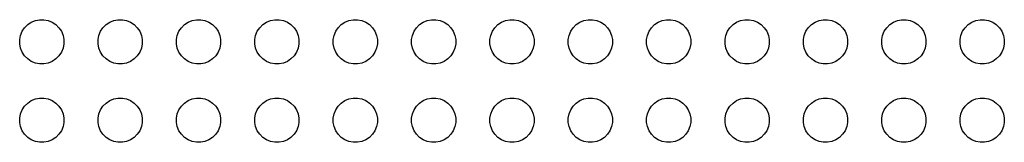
# Model space of a CAD drawing. Header units: millimetres. Extents: x 15 to 175, y 4 to 118.
# Tile 1 of 17: x 15 to 53, y 40 to 45. Entities that reach past the tile are written whole.
import ezdxf

# ---------------------------------------------------------------- set-up
doc = ezdxf.new("R2010")
doc.units = ezdxf.units.MM
doc.layers.add('B.Cu', color=153, linetype='CONTINUOUS', true_color=0x4d7fc4)

msp = doc.modelspace()

# ---------------------------------------------------------------- linework, layer by layer
at = {"layer": 'B.Cu', "linetype": 'CONTINUOUS'}
for p, q in [((14.91102, 44.38619), (15.003594, 44.524737)), ((15.003594, 44.524737), (15.121419, 44.642562)), ((15.121419, 44.642562), (15.259966, 44.735136)), ((15.259966, 44.735136), (15.413911, 44.798902)), ((15.413911, 44.798902), (15.577338, 44.83141)), ((15.577338, 44.83141), (15.743968, 44.83141)), ((15.743968, 44.83141), (15.907395, 44.798902)), ((15.907395, 44.798902), (16.06134, 44.735136)), ((16.06134, 44.735136), (16.199887, 44.642562)), ((16.199887, 44.642562), (16.317712, 44.524737)), ((16.317712, 44.524737), (16.410286, 44.38619)), ((17.91102, 44.38619), (18.003594, 44.524737)), ((18.003594, 44.524737), (18.121419, 44.642562)), ((18.121419, 44.642562), (18.259966, 44.735136)), ((18.259966, 44.735136), (18.413911, 44.798902)), ((18.413911, 44.798902), (18.577338, 44.83141)), ((18.577338, 44.83141), (18.743968, 44.83141)), ((18.743968, 44.83141), (18.907395, 44.798902)), ((18.907395, 44.798902), (19.06134, 44.735136)), ((19.06134, 44.735136), (19.199887, 44.642562)), ((19.199887, 44.642562), (19.317712, 44.524737)), ((19.317712, 44.524737), (19.410286, 44.38619)), ((20.91102, 44.38619), (21.003594, 44.524737)), ((21.003594, 44.524737), (21.121419, 44.642562)), ((21.121419, 44.642562), (21.259966, 44.735136)), ((21.259966, 44.735136), (21.413911, 44.798902)), ((21.413911, 44.798902), (21.577338, 44.83141)), ((21.577338, 44.83141), (21.743968, 44.83141)), ((21.743968, 44.83141), (21.907395, 44.798902)), ((21.907395, 44.798902), (22.06134, 44.735136)), ((22.06134, 44.735136), (22.199887, 44.642562)), ((22.199887, 44.642562), (22.317712, 44.524737)), ((22.317712, 44.524737), (22.410286, 44.38619)), ((23.91102, 44.38619), (24.003594, 44.524737)), ((24.003594, 44.524737), (24.121419, 44.642562)), ((24.121419, 44.642562), (24.259966, 44.735136)), ((24.259966, 44.735136), (24.413911, 44.798902)), ((24.413911, 44.798902), (24.577338, 44.83141)), ((24.577338, 44.83141), (24.743968, 44.83141)), ((24.743968, 44.83141), (24.907395, 44.798902)), ((24.907395, 44.798902), (25.06134, 44.735136)), ((25.06134, 44.735136), (25.199887, 44.642562)), ((25.199887, 44.642562), (25.317712, 44.524737)), ((25.317712, 44.524737), (25.410286, 44.38619)), ((26.91102, 44.38619), (27.003594, 44.524737)), ((27.003594, 44.524737), (27.121419, 44.642562)), ((27.121419, 44.642562), (27.259966, 44.735136)), ((27.259966, 44.735136), (27.413911, 44.798902)), ((27.413911, 44.798902), (27.577338, 44.83141)), ((27.577338, 44.83141), (27.743968, 44.83141)), ((27.743968, 44.83141), (27.907395, 44.798902)), ((27.907395, 44.798902), (28.06134, 44.735136)), ((28.06134, 44.735136), (28.199887, 44.642562)), ((28.199887, 44.642562), (28.317712, 44.524737)), ((28.317712, 44.524737), (28.410286, 44.38619)), ((29.91102, 44.38619), (30.003594, 44.524737)), ((30.003594, 44.524737), (30.121419, 44.642562)), ((30.121419, 44.642562), (30.259966, 44.735136)), ((30.259966, 44.735136), (30.413911, 44.798902)), ((30.413911, 44.798902), (30.577338, 44.83141)), ((30.577338, 44.83141), (30.743968, 44.83141)), ((30.743968, 44.83141), (30.907395, 44.798902)), ((30.907395, 44.798902), (31.06134, 44.735136)), ((31.06134, 44.735136), (31.199887, 44.642562)), ((31.199887, 44.642562), (31.317712, 44.524737)), ((31.317712, 44.524737), (31.410286, 44.38619)), ((32.91102, 44.38619), (33.003594, 44.524737)), ((33.003594, 44.524737), (33.121419, 44.642562)), ((33.121419, 44.642562), (33.259966, 44.735136)), ((33.259966, 44.735136), (33.413911, 44.798902)), ((33.413911, 44.798902), (33.577338, 44.83141)), ((33.577338, 44.83141), (33.743968, 44.83141)), ((33.743968, 44.83141), (33.907395, 44.798902)), ((33.907395, 44.798902), (34.06134, 44.735136)), ((34.06134, 44.735136), (34.199887, 44.642562)), ((34.199887, 44.642562), (34.317712, 44.524737)), ((34.317712, 44.524737), (34.410286, 44.38619)), ((35.91102, 44.38619), (36.003594, 44.524737)), ((36.003594, 44.524737), (36.121419, 44.642562)), ((36.121419, 44.642562), (36.259966, 44.735136)), ((36.259966, 44.735136), (36.413911, 44.798902)), ((36.413911, 44.798902), (36.577338, 44.83141)), ((36.577338, 44.83141), (36.743968, 44.83141)), ((36.743968, 44.83141), (36.907395, 44.798902)), ((36.907395, 44.798902), (37.06134, 44.735136)), ((37.06134, 44.735136), (37.199887, 44.642562)), ((37.199887, 44.642562), (37.317712, 44.524737)), ((37.317712, 44.524737), (37.410286, 44.38619)), ((38.91102, 44.38619), (39.003594, 44.524737)), ((39.003594, 44.524737), (39.121419, 44.642562)), ((39.121419, 44.642562), (39.259966, 44.735136)), ((39.259966, 44.735136), (39.413911, 44.798902)), ((39.413911, 44.798902), (39.577338, 44.83141)), ((39.577338, 44.83141), (39.743968, 44.83141)), ((39.743968, 44.83141), (39.907395, 44.798902)), ((39.907395, 44.798902), (40.06134, 44.735136)), ((40.06134, 44.735136), (40.199887, 44.642562)), ((40.199887, 44.642562), (40.317712, 44.524737)), ((40.317712, 44.524737), (40.410286, 44.38619)), ((41.91102, 44.38619), (42.003594, 44.524737)), ((42.003594, 44.524737), (42.121419, 44.642562)), ((42.121419, 44.642562), (42.259966, 44.735136)), ((42.259966, 44.735136), (42.413911, 44.798902)), ((42.413911, 44.798902), (42.577338, 44.83141)), ((42.577338, 44.83141), (42.743968, 44.83141)), ((42.743968, 44.83141), (42.907395, 44.798902)), ((42.907395, 44.798902), (43.06134, 44.735136)), ((43.06134, 44.735136), (43.199887, 44.642562)), ((43.199887, 44.642562), (43.317712, 44.524737)), ((43.317712, 44.524737), (43.410286, 44.38619)), ((44.91102, 44.38619), (45.003594, 44.524737)), ((45.003594, 44.524737), (45.121419, 44.642562)), ((45.121419, 44.642562), (45.259966, 44.735136)), ((45.259966, 44.735136), (45.413911, 44.798902)), ((45.413911, 44.798902), (45.577338, 44.83141)), ((45.577338, 44.83141), (45.743968, 44.83141)), ((45.743968, 44.83141), (45.907395, 44.798902)), ((45.907395, 44.798902), (46.06134, 44.735136)), ((46.06134, 44.735136), (46.199887, 44.642562)), ((46.199887, 44.642562), (46.317712, 44.524737)), ((46.317712, 44.524737), (46.410286, 44.38619)), ((47.91102, 44.38619), (48.003594, 44.524737)), ((48.003594, 44.524737), (48.121419, 44.642562)), ((48.121419, 44.642562), (48.259966, 44.735136)), ((48.259966, 44.735136), (48.413911, 44.798902)), ((48.413911, 44.798902), (48.577338, 44.83141)), ((48.577338, 44.83141), (48.743968, 44.83141)), ((48.743968, 44.83141), (48.907395, 44.798902)), ((48.907395, 44.798902), (49.06134, 44.735136)), ((49.06134, 44.735136), (49.199887, 44.642562)), ((49.199887, 44.642562), (49.317712, 44.524737)), ((49.317712, 44.524737), (49.410286, 44.38619)), ((50.91102, 44.38619), (51.003594, 44.524737)), ((51.003594, 44.524737), (51.121419, 44.642562)), ((51.121419, 44.642562), (51.259966, 44.735136)), ((51.259966, 44.735136), (51.413911, 44.798902)), ((51.413911, 44.798902), (51.577338, 44.83141)), ((51.577338, 44.83141), (51.743968, 44.83141)), ((51.743968, 44.83141), (51.907395, 44.798902)), ((51.907395, 44.798902), (52.06134, 44.735136)), ((52.06134, 44.735136), (52.199887, 44.642562)), ((52.199887, 44.642562), (52.317712, 44.524737)), ((52.317712, 44.524737), (52.410286, 44.38619)), ((14.814746, 44.068818), (14.847254, 44.232245)), ((14.847254, 44.232245), (14.91102, 44.38619)), ((16.410286, 44.38619), (16.474052, 44.232245)), ((16.474052, 44.232245), (16.50656, 44.068818)), ((17.814746, 44.068818), (17.847254, 44.232245)), ((17.847254, 44.232245), (17.91102, 44.38619)), ((19.410286, 44.38619), (19.474052, 44.232245)), ((19.474052, 44.232245), (19.50656, 44.068818)), ((20.814746, 44.068818), (20.847254, 44.232245)), ((20.847254, 44.232245), (20.91102, 44.38619)), ((22.410286, 44.38619), (22.474052, 44.232245)), ((22.474052, 44.232245), (22.50656, 44.068818)), ((23.814746, 44.068818), (23.847254, 44.232245)), ((23.847254, 44.232245), (23.91102, 44.38619)), ((25.410286, 44.38619), (25.474052, 44.232245)), ((25.474052, 44.232245), (25.50656, 44.068818)), ((26.814746, 44.068818), (26.847254, 44.232245)), ((26.847254, 44.232245), (26.91102, 44.38619)), ((28.410286, 44.38619), (28.474052, 44.232245)), ((28.474052, 44.232245), (28.50656, 44.068818)), ((29.814746, 44.068818), (29.847254, 44.232245)), ((29.847254, 44.232245), (29.91102, 44.38619)), ((31.410286, 44.38619), (31.474052, 44.232245)), ((31.474052, 44.232245), (31.50656, 44.068818)), ((32.814746, 44.068818), (32.847254, 44.232245)), ((32.847254, 44.232245), (32.91102, 44.38619)), ((34.410286, 44.38619), (34.474052, 44.232245)), ((34.474052, 44.232245), (34.50656, 44.068818)), ((35.814746, 44.068818), (35.847254, 44.232245)), ((35.847254, 44.232245), (35.91102, 44.38619)), ((37.410286, 44.38619), (37.474052, 44.232245)), ((37.474052, 44.232245), (37.50656, 44.068818)), ((38.814746, 44.068818), (38.847254, 44.232245)), ((38.847254, 44.232245), (38.91102, 44.38619)), ((40.410286, 44.38619), (40.474052, 44.232245)), ((40.474052, 44.232245), (40.50656, 44.068818)), ((41.814746, 44.068818), (41.847254, 44.232245)), ((41.847254, 44.232245), (41.91102, 44.38619)), ((43.410286, 44.38619), (43.474052, 44.232245)), ((43.474052, 44.232245), (43.50656, 44.068818)), ((44.814746, 44.068818), (44.847254, 44.232245)), ((44.847254, 44.232245), (44.91102, 44.38619)), ((46.410286, 44.38619), (46.474052, 44.232245)), ((46.474052, 44.232245), (46.50656, 44.068818)), ((47.814746, 44.068818), (47.847254, 44.232245)), ((47.847254, 44.232245), (47.91102, 44.38619)), ((49.410286, 44.38619), (49.474052, 44.232245)), ((49.474052, 44.232245), (49.50656, 44.068818)), ((50.814746, 44.068818), (50.847254, 44.232245)), ((50.847254, 44.232245), (50.91102, 44.38619)), ((52.410286, 44.38619), (52.474052, 44.232245)), ((52.474052, 44.232245), (52.50656, 44.068818)), ((14.814746, 43.902188), (14.814746, 44.068818)), ((14.847254, 43.738761), (14.814746, 43.902188)), ((14.91102, 43.584816), (14.847254, 43.738761)), ((16.474052, 43.738761), (16.410286, 43.584816)), ((16.50656, 43.902188), (16.474052, 43.738761)), ((16.50656, 44.068818), (16.50656, 43.902188)), ((17.814746, 43.902188), (17.814746, 44.068818)), ((17.847254, 43.738761), (17.814746, 43.902188)), ((17.91102, 43.584816), (17.847254, 43.738761)), ((19.474052, 43.738761), (19.410286, 43.584816)), ((19.50656, 43.902188), (19.474052, 43.738761)), ((19.50656, 44.068818), (19.50656, 43.902188)), ((20.814746, 43.902188), (20.814746, 44.068818)), ((20.847254, 43.738761), (20.814746, 43.902188)), ((20.91102, 43.584816), (20.847254, 43.738761)), ((22.474052, 43.738761), (22.410286, 43.584816)), ((22.50656, 43.902188), (22.474052, 43.738761)), ((22.50656, 44.068818), (22.50656, 43.902188)), ((23.814746, 43.902188), (23.814746, 44.068818)), ((23.847254, 43.738761), (23.814746, 43.902188)), ((23.91102, 43.584816), (23.847254, 43.738761)), ((25.474052, 43.738761), (25.410286, 43.584816)), ((25.50656, 43.902188), (25.474052, 43.738761)), ((25.50656, 44.068818), (25.50656, 43.902188)), ((26.814746, 43.902188), (26.814746, 44.068818)), ((26.847254, 43.738761), (26.814746, 43.902188)), ((26.91102, 43.584816), (26.847254, 43.738761)), ((28.474052, 43.738761), (28.410286, 43.584816)), ((28.50656, 43.902188), (28.474052, 43.738761)), ((28.50656, 44.068818), (28.50656, 43.902188)), ((29.814746, 43.902188), (29.814746, 44.068818)), ((29.847254, 43.738761), (29.814746, 43.902188)), ((29.91102, 43.584816), (29.847254, 43.738761)), ((31.474052, 43.738761), (31.410286, 43.584816)), ((31.50656, 43.902188), (31.474052, 43.738761)), ((31.50656, 44.068818), (31.50656, 43.902188)), ((32.814746, 43.902188), (32.814746, 44.068818)), ((32.847254, 43.738761), (32.814746, 43.902188)), ((32.91102, 43.584816), (32.847254, 43.738761)), ((34.474052, 43.738761), (34.410286, 43.584816)), ((34.50656, 43.902188), (34.474052, 43.738761)), ((34.50656, 44.068818), (34.50656, 43.902188)), ((35.814746, 43.902188), (35.814746, 44.068818)), ((35.847254, 43.738761), (35.814746, 43.902188)), ((35.91102, 43.584816), (35.847254, 43.738761)), ((37.474052, 43.738761), (37.410286, 43.584816)), ((37.50656, 43.902188), (37.474052, 43.738761)), ((37.50656, 44.068818), (37.50656, 43.902188)), ((38.814746, 43.902188), (38.814746, 44.068818)), ((38.847254, 43.738761), (38.814746, 43.902188)), ((38.91102, 43.584816), (38.847254, 43.738761)), ((40.474052, 43.738761), (40.410286, 43.584816)), ((40.50656, 43.902188), (40.474052, 43.738761)), ((40.50656, 44.068818), (40.50656, 43.902188)), ((41.814746, 43.902188), (41.814746, 44.068818)), ((41.847254, 43.738761), (41.814746, 43.902188)), ((41.91102, 43.584816), (41.847254, 43.738761)), ((43.474052, 43.738761), (43.410286, 43.584816)), ((43.50656, 43.902188), (43.474052, 43.738761)), ((43.50656, 44.068818), (43.50656, 43.902188)), ((44.814746, 43.902188), (44.814746, 44.068818)), ((44.847254, 43.738761), (44.814746, 43.902188)), ((44.91102, 43.584816), (44.847254, 43.738761)), ((46.474052, 43.738761), (46.410286, 43.584816)), ((46.50656, 43.902188), (46.474052, 43.738761)), ((46.50656, 44.068818), (46.50656, 43.902188)), ((47.814746, 43.902188), (47.814746, 44.068818)), ((47.847254, 43.738761), (47.814746, 43.902188)), ((47.91102, 43.584816), (47.847254, 43.738761)), ((49.474052, 43.738761), (49.410286, 43.584816)), ((49.50656, 43.902188), (49.474052, 43.738761)), ((49.50656, 44.068818), (49.50656, 43.902188)), ((50.814746, 43.902188), (50.814746, 44.068818)), ((50.847254, 43.738761), (50.814746, 43.902188)), ((50.91102, 43.584816), (50.847254, 43.738761)), ((52.474052, 43.738761), (52.410286, 43.584816)), ((52.50656, 43.902188), (52.474052, 43.738761)), ((52.50656, 44.068818), (52.50656, 43.902188)), ((15.003594, 43.446269), (14.91102, 43.584816)), ((15.121419, 43.328444), (15.003594, 43.446269)), ((16.317712, 43.446269), (16.199887, 43.328444)), ((16.410286, 43.584816), (16.317712, 43.446269)), ((18.003594, 43.446269), (17.91102, 43.584816)), ((18.121419, 43.328444), (18.003594, 43.446269)), ((19.317712, 43.446269), (19.199887, 43.328444)), ((19.410286, 43.584816), (19.317712, 43.446269)), ((21.003594, 43.446269), (20.91102, 43.584816)), ((21.121419, 43.328444), (21.003594, 43.446269)), ((22.317712, 43.446269), (22.199887, 43.328444)), ((22.410286, 43.584816), (22.317712, 43.446269)), ((24.003594, 43.446269), (23.91102, 43.584816)), ((24.121419, 43.328444), (24.003594, 43.446269)), ((25.317712, 43.446269), (25.199887, 43.328444)), ((25.410286, 43.584816), (25.317712, 43.446269)), ((27.003594, 43.446269), (26.91102, 43.584816)), ((27.121419, 43.328444), (27.003594, 43.446269)), ((28.317712, 43.446269), (28.199887, 43.328444)), ((28.410286, 43.584816), (28.317712, 43.446269)), ((30.003594, 43.446269), (29.91102, 43.584816)), ((30.121419, 43.328444), (30.003594, 43.446269)), ((31.317712, 43.446269), (31.199887, 43.328444)), ((31.410286, 43.584816), (31.317712, 43.446269)), ((33.003594, 43.446269), (32.91102, 43.584816)), ((33.121419, 43.328444), (33.003594, 43.446269)), ((34.317712, 43.446269), (34.199887, 43.328444)), ((34.410286, 43.584816), (34.317712, 43.446269)), ((36.003594, 43.446269), (35.91102, 43.584816)), ((36.121419, 43.328444), (36.003594, 43.446269)), ((37.317712, 43.446269), (37.199887, 43.328444)), ((37.410286, 43.584816), (37.317712, 43.446269)), ((39.003594, 43.446269), (38.91102, 43.584816)), ((39.121419, 43.328444), (39.003594, 43.446269)), ((40.317712, 43.446269), (40.199887, 43.328444)), ((40.410286, 43.584816), (40.317712, 43.446269)), ((42.003594, 43.446269), (41.91102, 43.584816)), ((42.121419, 43.328444), (42.003594, 43.446269)), ((43.317712, 43.446269), (43.199887, 43.328444)), ((43.410286, 43.584816), (43.317712, 43.446269)), ((45.003594, 43.446269), (44.91102, 43.584816)), ((45.121419, 43.328444), (45.003594, 43.446269)), ((46.317712, 43.446269), (46.199887, 43.328444)), ((46.410286, 43.584816), (46.317712, 43.446269)), ((48.003594, 43.446269), (47.91102, 43.584816)), ((48.121419, 43.328444), (48.003594, 43.446269)), ((49.317712, 43.446269), (49.199887, 43.328444)), ((49.410286, 43.584816), (49.317712, 43.446269)), ((51.003594, 43.446269), (50.91102, 43.584816)), ((51.121419, 43.328444), (51.003594, 43.446269)), ((52.317712, 43.446269), (52.199887, 43.328444)), ((52.410286, 43.584816), (52.317712, 43.446269)), ((15.259966, 43.23587), (15.121419, 43.328444)), ((15.413911, 43.172104), (15.259966, 43.23587)), ((15.577338, 43.139596), (15.413911, 43.172104)), ((15.743968, 43.139596), (15.577338, 43.139596)), ((15.907395, 43.172104), (15.743968, 43.139596)), ((16.06134, 43.23587), (15.907395, 43.172104)), ((16.199887, 43.328444), (16.06134, 43.23587)), ((18.259966, 43.23587), (18.121419, 43.328444)), ((18.413911, 43.172104), (18.259966, 43.23587)), ((18.577338, 43.139596), (18.413911, 43.172104)), ((18.743968, 43.139596), (18.577338, 43.139596)), ((18.907395, 43.172104), (18.743968, 43.139596)), ((19.06134, 43.23587), (18.907395, 43.172104)), ((19.199887, 43.328444), (19.06134, 43.23587)), ((21.259966, 43.23587), (21.121419, 43.328444)), ((21.413911, 43.172104), (21.259966, 43.23587)), ((21.577338, 43.139596), (21.413911, 43.172104)), ((21.743968, 43.139596), (21.577338, 43.139596)), ((21.907395, 43.172104), (21.743968, 43.139596)), ((22.06134, 43.23587), (21.907395, 43.172104)), ((22.199887, 43.328444), (22.06134, 43.23587)), ((24.259966, 43.23587), (24.121419, 43.328444)), ((24.413911, 43.172104), (24.259966, 43.23587)), ((24.577338, 43.139596), (24.413911, 43.172104)), ((24.743968, 43.139596), (24.577338, 43.139596)), ((24.907395, 43.172104), (24.743968, 43.139596)), ((25.06134, 43.23587), (24.907395, 43.172104)), ((25.199887, 43.328444), (25.06134, 43.23587)), ((27.259966, 43.23587), (27.121419, 43.328444)), ((27.413911, 43.172104), (27.259966, 43.23587)), ((27.577338, 43.139596), (27.413911, 43.172104)), ((27.743968, 43.139596), (27.577338, 43.139596)), ((27.907395, 43.172104), (27.743968, 43.139596)), ((28.06134, 43.23587), (27.907395, 43.172104)), ((28.199887, 43.328444), (28.06134, 43.23587)), ((30.259966, 43.23587), (30.121419, 43.328444)), ((30.413911, 43.172104), (30.259966, 43.23587)), ((30.577338, 43.139596), (30.413911, 43.172104)), ((30.743968, 43.139596), (30.577338, 43.139596)), ((30.907395, 43.172104), (30.743968, 43.139596)), ((31.06134, 43.23587), (30.907395, 43.172104)), ((31.199887, 43.328444), (31.06134, 43.23587)), ((33.259966, 43.23587), (33.121419, 43.328444)), ((33.413911, 43.172104), (33.259966, 43.23587)), ((33.577338, 43.139596), (33.413911, 43.172104)), ((33.743968, 43.139596), (33.577338, 43.139596)), ((33.907395, 43.172104), (33.743968, 43.139596)), ((34.06134, 43.23587), (33.907395, 43.172104)), ((34.199887, 43.328444), (34.06134, 43.23587)), ((36.259966, 43.23587), (36.121419, 43.328444)), ((36.413911, 43.172104), (36.259966, 43.23587)), ((36.577338, 43.139596), (36.413911, 43.172104)), ((36.743968, 43.139596), (36.577338, 43.139596)), ((36.907395, 43.172104), (36.743968, 43.139596)), ((37.06134, 43.23587), (36.907395, 43.172104)), ((37.199887, 43.328444), (37.06134, 43.23587)), ((39.259966, 43.23587), (39.121419, 43.328444)), ((39.413911, 43.172104), (39.259966, 43.23587)), ((39.577338, 43.139596), (39.413911, 43.172104)), ((39.743968, 43.139596), (39.577338, 43.139596)), ((39.907395, 43.172104), (39.743968, 43.139596)), ((40.06134, 43.23587), (39.907395, 43.172104)), ((40.199887, 43.328444), (40.06134, 43.23587)), ((42.259966, 43.23587), (42.121419, 43.328444)), ((42.413911, 43.172104), (42.259966, 43.23587)), ((42.577338, 43.139596), (42.413911, 43.172104)), ((42.743968, 43.139596), (42.577338, 43.139596)), ((42.907395, 43.172104), (42.743968, 43.139596)), ((43.06134, 43.23587), (42.907395, 43.172104)), ((43.199887, 43.328444), (43.06134, 43.23587)), ((45.259966, 43.23587), (45.121419, 43.328444)), ((45.413911, 43.172104), (45.259966, 43.23587)), ((45.577338, 43.139596), (45.413911, 43.172104)), ((45.743968, 43.139596), (45.577338, 43.139596)), ((45.907395, 43.172104), (45.743968, 43.139596)), ((46.06134, 43.23587), (45.907395, 43.172104)), ((46.199887, 43.328444), (46.06134, 43.23587)), ((48.259966, 43.23587), (48.121419, 43.328444)), ((48.413911, 43.172104), (48.259966, 43.23587)), ((48.577338, 43.139596), (48.413911, 43.172104)), ((48.743968, 43.139596), (48.577338, 43.139596)), ((48.907395, 43.172104), (48.743968, 43.139596)), ((49.06134, 43.23587), (48.907395, 43.172104)), ((49.199887, 43.328444), (49.06134, 43.23587)), ((51.259966, 43.23587), (51.121419, 43.328444)), ((51.413911, 43.172104), (51.259966, 43.23587)), ((51.577338, 43.139596), (51.413911, 43.172104)), ((51.743968, 43.139596), (51.577338, 43.139596)), ((51.907395, 43.172104), (51.743968, 43.139596)), ((52.06134, 43.23587), (51.907395, 43.172104)), ((52.199887, 43.328444), (52.06134, 43.23587)), ((14.91102, 41.38619), (15.003594, 41.524737)), ((15.003594, 41.524737), (15.121419, 41.642562)), ((15.121419, 41.642562), (15.259966, 41.735136)), ((15.259966, 41.735136), (15.413911, 41.798902)), ((15.413911, 41.798902), (15.577338, 41.83141)), ((15.577338, 41.83141), (15.743968, 41.83141)), ((15.743968, 41.83141), (15.907395, 41.798902)), ((15.907395, 41.798902), (16.06134, 41.735136)), ((16.06134, 41.735136), (16.199887, 41.642562)), ((16.199887, 41.642562), (16.317712, 41.524737)), ((16.317712, 41.524737), (16.410286, 41.38619)), ((17.91102, 41.38619), (18.003594, 41.524737)), ((18.003594, 41.524737), (18.121419, 41.642562)), ((18.121419, 41.642562), (18.259966, 41.735136)), ((18.259966, 41.735136), (18.413911, 41.798902)), ((18.413911, 41.798902), (18.577338, 41.83141)), ((18.577338, 41.83141), (18.743968, 41.83141)), ((18.743968, 41.83141), (18.907395, 41.798902)), ((18.907395, 41.798902), (19.06134, 41.735136)), ((19.06134, 41.735136), (19.199887, 41.642562)), ((19.199887, 41.642562), (19.317712, 41.524737)), ((19.317712, 41.524737), (19.410286, 41.38619)), ((20.91102, 41.38619), (21.003594, 41.524737)), ((21.003594, 41.524737), (21.121419, 41.642562)), ((21.121419, 41.642562), (21.259966, 41.735136)), ((21.259966, 41.735136), (21.413911, 41.798902)), ((21.413911, 41.798902), (21.577338, 41.83141)), ((21.577338, 41.83141), (21.743968, 41.83141)), ((21.743968, 41.83141), (21.907395, 41.798902)), ((21.907395, 41.798902), (22.06134, 41.735136)), ((22.06134, 41.735136), (22.199887, 41.642562)), ((22.199887, 41.642562), (22.317712, 41.524737)), ((22.317712, 41.524737), (22.410286, 41.38619)), ((23.91102, 41.38619), (24.003594, 41.524737)), ((24.003594, 41.524737), (24.121419, 41.642562)), ((24.121419, 41.642562), (24.259966, 41.735136)), ((24.259966, 41.735136), (24.413911, 41.798902)), ((24.413911, 41.798902), (24.577338, 41.83141)), ((24.577338, 41.83141), (24.743968, 41.83141)), ((24.743968, 41.83141), (24.907395, 41.798902)), ((24.907395, 41.798902), (25.06134, 41.735136)), ((25.06134, 41.735136), (25.199887, 41.642562)), ((25.199887, 41.642562), (25.317712, 41.524737)), ((25.317712, 41.524737), (25.410286, 41.38619)), ((26.91102, 41.38619), (27.003594, 41.524737)), ((27.003594, 41.524737), (27.121419, 41.642562)), ((27.121419, 41.642562), (27.259966, 41.735136)), ((27.259966, 41.735136), (27.413911, 41.798902)), ((27.413911, 41.798902), (27.577338, 41.83141)), ((27.577338, 41.83141), (27.743968, 41.83141)), ((27.743968, 41.83141), (27.907395, 41.798902)), ((27.907395, 41.798902), (28.06134, 41.735136)), ((28.06134, 41.735136), (28.199887, 41.642562)), ((28.199887, 41.642562), (28.317712, 41.524737)), ((28.317712, 41.524737), (28.410286, 41.38619)), ((29.91102, 41.38619), (30.003594, 41.524737)), ((30.003594, 41.524737), (30.121419, 41.642562)), ((30.121419, 41.642562), (30.259966, 41.735136)), ((30.259966, 41.735136), (30.413911, 41.798902)), ((30.413911, 41.798902), (30.577338, 41.83141)), ((30.577338, 41.83141), (30.743968, 41.83141)), ((30.743968, 41.83141), (30.907395, 41.798902)), ((30.907395, 41.798902), (31.06134, 41.735136)), ((31.06134, 41.735136), (31.199887, 41.642562)), ((31.199887, 41.642562), (31.317712, 41.524737)), ((31.317712, 41.524737), (31.410286, 41.38619)), ((32.91102, 41.38619), (33.003594, 41.524737)), ((33.003594, 41.524737), (33.121419, 41.642562)), ((33.121419, 41.642562), (33.259966, 41.735136)), ((33.259966, 41.735136), (33.413911, 41.798902)), ((33.413911, 41.798902), (33.577338, 41.83141)), ((33.577338, 41.83141), (33.743968, 41.83141)), ((33.743968, 41.83141), (33.907395, 41.798902)), ((33.907395, 41.798902), (34.06134, 41.735136)), ((34.06134, 41.735136), (34.199887, 41.642562)), ((34.199887, 41.642562), (34.317712, 41.524737)), ((34.317712, 41.524737), (34.410286, 41.38619)), ((35.91102, 41.38619), (36.003594, 41.524737)), ((36.003594, 41.524737), (36.121419, 41.642562)), ((36.121419, 41.642562), (36.259966, 41.735136)), ((36.259966, 41.735136), (36.413911, 41.798902)), ((36.413911, 41.798902), (36.577338, 41.83141)), ((36.577338, 41.83141), (36.743968, 41.83141)), ((36.743968, 41.83141), (36.907395, 41.798902)), ((36.907395, 41.798902), (37.06134, 41.735136)), ((37.06134, 41.735136), (37.199887, 41.642562)), ((37.199887, 41.642562), (37.317712, 41.524737)), ((37.317712, 41.524737), (37.410286, 41.38619)), ((38.91102, 41.38619), (39.003594, 41.524737)), ((39.003594, 41.524737), (39.121419, 41.642562)), ((39.121419, 41.642562), (39.259966, 41.735136)), ((39.259966, 41.735136), (39.413911, 41.798902)), ((39.413911, 41.798902), (39.577338, 41.83141)), ((39.577338, 41.83141), (39.743968, 41.83141)), ((39.743968, 41.83141), (39.907395, 41.798902)), ((39.907395, 41.798902), (40.06134, 41.735136)), ((40.06134, 41.735136), (40.199887, 41.642562)), ((40.199887, 41.642562), (40.317712, 41.524737)), ((40.317712, 41.524737), (40.410286, 41.38619)), ((41.91102, 41.38619), (42.003594, 41.524737)), ((42.003594, 41.524737), (42.121419, 41.642562)), ((42.121419, 41.642562), (42.259966, 41.735136)), ((42.259966, 41.735136), (42.413911, 41.798902)), ((42.413911, 41.798902), (42.577338, 41.83141)), ((42.577338, 41.83141), (42.743968, 41.83141)), ((42.743968, 41.83141), (42.907395, 41.798902)), ((42.907395, 41.798902), (43.06134, 41.735136)), ((43.06134, 41.735136), (43.199887, 41.642562)), ((43.199887, 41.642562), (43.317712, 41.524737)), ((43.317712, 41.524737), (43.410286, 41.38619)), ((44.91102, 41.38619), (45.003594, 41.524737)), ((45.003594, 41.524737), (45.121419, 41.642562)), ((45.121419, 41.642562), (45.259966, 41.735136)), ((45.259966, 41.735136), (45.413911, 41.798902)), ((45.413911, 41.798902), (45.577338, 41.83141)), ((45.577338, 41.83141), (45.743968, 41.83141)), ((45.743968, 41.83141), (45.907395, 41.798902)), ((45.907395, 41.798902), (46.06134, 41.735136)), ((46.06134, 41.735136), (46.199887, 41.642562)), ((46.199887, 41.642562), (46.317712, 41.524737)), ((46.317712, 41.524737), (46.410286, 41.38619)), ((47.91102, 41.38619), (48.003594, 41.524737)), ((48.003594, 41.524737), (48.121419, 41.642562)), ((48.121419, 41.642562), (48.259966, 41.735136)), ((48.259966, 41.735136), (48.413911, 41.798902)), ((48.413911, 41.798902), (48.577338, 41.83141)), ((48.577338, 41.83141), (48.743968, 41.83141)), ((48.743968, 41.83141), (48.907395, 41.798902)), ((48.907395, 41.798902), (49.06134, 41.735136)), ((49.06134, 41.735136), (49.199887, 41.642562)), ((49.199887, 41.642562), (49.317712, 41.524737)), ((49.317712, 41.524737), (49.410286, 41.38619)), ((50.91102, 41.38619), (51.003594, 41.524737)), ((51.003594, 41.524737), (51.121419, 41.642562)), ((51.121419, 41.642562), (51.259966, 41.735136)), ((51.259966, 41.735136), (51.413911, 41.798902)), ((51.413911, 41.798902), (51.577338, 41.83141)), ((51.577338, 41.83141), (51.743968, 41.83141)), ((51.743968, 41.83141), (51.907395, 41.798902)), ((51.907395, 41.798902), (52.06134, 41.735136)), ((52.06134, 41.735136), (52.199887, 41.642562)), ((52.199887, 41.642562), (52.317712, 41.524737)), ((52.317712, 41.524737), (52.410286, 41.38619)), ((14.814746, 41.068818), (14.847254, 41.232245)), ((14.847254, 41.232245), (14.91102, 41.38619)), ((16.410286, 41.38619), (16.474052, 41.232245)), ((16.474052, 41.232245), (16.50656, 41.068818)), ((17.814746, 41.068818), (17.847254, 41.232245)), ((17.847254, 41.232245), (17.91102, 41.38619)), ((19.410286, 41.38619), (19.474052, 41.232245)), ((19.474052, 41.232245), (19.50656, 41.068818)), ((20.814746, 41.068818), (20.847254, 41.232245)), ((20.847254, 41.232245), (20.91102, 41.38619)), ((22.410286, 41.38619), (22.474052, 41.232245)), ((22.474052, 41.232245), (22.50656, 41.068818)), ((23.814746, 41.068818), (23.847254, 41.232245)), ((23.847254, 41.232245), (23.91102, 41.38619)), ((25.410286, 41.38619), (25.474052, 41.232245)), ((25.474052, 41.232245), (25.50656, 41.068818)), ((26.814746, 41.068818), (26.847254, 41.232245)), ((26.847254, 41.232245), (26.91102, 41.38619)), ((28.410286, 41.38619), (28.474052, 41.232245)), ((28.474052, 41.232245), (28.50656, 41.068818)), ((29.814746, 41.068818), (29.847254, 41.232245)), ((29.847254, 41.232245), (29.91102, 41.38619)), ((31.410286, 41.38619), (31.474052, 41.232245)), ((31.474052, 41.232245), (31.50656, 41.068818)), ((32.814746, 41.068818), (32.847254, 41.232245)), ((32.847254, 41.232245), (32.91102, 41.38619)), ((34.410286, 41.38619), (34.474052, 41.232245)), ((34.474052, 41.232245), (34.50656, 41.068818)), ((35.814746, 41.068818), (35.847254, 41.232245)), ((35.847254, 41.232245), (35.91102, 41.38619)), ((37.410286, 41.38619), (37.474052, 41.232245)), ((37.474052, 41.232245), (37.50656, 41.068818)), ((38.814746, 41.068818), (38.847254, 41.232245)), ((38.847254, 41.232245), (38.91102, 41.38619)), ((40.410286, 41.38619), (40.474052, 41.232245)), ((40.474052, 41.232245), (40.50656, 41.068818)), ((41.814746, 41.068818), (41.847254, 41.232245)), ((41.847254, 41.232245), (41.91102, 41.38619)), ((43.410286, 41.38619), (43.474052, 41.232245)), ((43.474052, 41.232245), (43.50656, 41.068818)), ((44.814746, 41.068818), (44.847254, 41.232245)), ((44.847254, 41.232245), (44.91102, 41.38619)), ((46.410286, 41.38619), (46.474052, 41.232245)), ((46.474052, 41.232245), (46.50656, 41.068818)), ((47.814746, 41.068818), (47.847254, 41.232245)), ((47.847254, 41.232245), (47.91102, 41.38619)), ((49.410286, 41.38619), (49.474052, 41.232245)), ((49.474052, 41.232245), (49.50656, 41.068818)), ((50.814746, 41.068818), (50.847254, 41.232245)), ((50.847254, 41.232245), (50.91102, 41.38619)), ((52.410286, 41.38619), (52.474052, 41.232245)), ((52.474052, 41.232245), (52.50656, 41.068818)), ((14.814746, 40.902188), (14.814746, 41.068818)), ((14.847254, 40.738761), (14.814746, 40.902188)), ((14.91102, 40.584816), (14.847254, 40.738761)), ((16.474052, 40.738761), (16.410286, 40.584816)), ((16.50656, 40.902188), (16.474052, 40.738761)), ((16.50656, 41.068818), (16.50656, 40.902188)), ((17.814746, 40.902188), (17.814746, 41.068818)), ((17.847254, 40.738761), (17.814746, 40.902188)), ((17.91102, 40.584816), (17.847254, 40.738761)), ((19.474052, 40.738761), (19.410286, 40.584816)), ((19.50656, 40.902188), (19.474052, 40.738761)), ((19.50656, 41.068818), (19.50656, 40.902188)), ((20.814746, 40.902188), (20.814746, 41.068818)), ((20.847254, 40.738761), (20.814746, 40.902188)), ((20.91102, 40.584816), (20.847254, 40.738761)), ((22.474052, 40.738761), (22.410286, 40.584816)), ((22.50656, 40.902188), (22.474052, 40.738761)), ((22.50656, 41.068818), (22.50656, 40.902188)), ((23.814746, 40.902188), (23.814746, 41.068818)), ((23.847254, 40.738761), (23.814746, 40.902188)), ((23.91102, 40.584816), (23.847254, 40.738761)), ((25.474052, 40.738761), (25.410286, 40.584816)), ((25.50656, 40.902188), (25.474052, 40.738761)), ((25.50656, 41.068818), (25.50656, 40.902188)), ((26.814746, 40.902188), (26.814746, 41.068818)), ((26.847254, 40.738761), (26.814746, 40.902188)), ((26.91102, 40.584816), (26.847254, 40.738761)), ((28.474052, 40.738761), (28.410286, 40.584816)), ((28.50656, 40.902188), (28.474052, 40.738761)), ((28.50656, 41.068818), (28.50656, 40.902188)), ((29.814746, 40.902188), (29.814746, 41.068818)), ((29.847254, 40.738761), (29.814746, 40.902188)), ((29.91102, 40.584816), (29.847254, 40.738761)), ((31.474052, 40.738761), (31.410286, 40.584816)), ((31.50656, 40.902188), (31.474052, 40.738761)), ((31.50656, 41.068818), (31.50656, 40.902188)), ((32.814746, 40.902188), (32.814746, 41.068818)), ((32.847254, 40.738761), (32.814746, 40.902188)), ((32.91102, 40.584816), (32.847254, 40.738761)), ((34.474052, 40.738761), (34.410286, 40.584816)), ((34.50656, 40.902188), (34.474052, 40.738761)), ((34.50656, 41.068818), (34.50656, 40.902188)), ((35.814746, 40.902188), (35.814746, 41.068818)), ((35.847254, 40.738761), (35.814746, 40.902188)), ((35.91102, 40.584816), (35.847254, 40.738761)), ((37.474052, 40.738761), (37.410286, 40.584816)), ((37.50656, 40.902188), (37.474052, 40.738761)), ((37.50656, 41.068818), (37.50656, 40.902188)), ((38.814746, 40.902188), (38.814746, 41.068818)), ((38.847254, 40.738761), (38.814746, 40.902188)), ((38.91102, 40.584816), (38.847254, 40.738761)), ((40.474052, 40.738761), (40.410286, 40.584816)), ((40.50656, 40.902188), (40.474052, 40.738761)), ((40.50656, 41.068818), (40.50656, 40.902188)), ((41.814746, 40.902188), (41.814746, 41.068818)), ((41.847254, 40.738761), (41.814746, 40.902188)), ((41.91102, 40.584816), (41.847254, 40.738761)), ((43.474052, 40.738761), (43.410286, 40.584816)), ((43.50656, 40.902188), (43.474052, 40.738761)), ((43.50656, 41.068818), (43.50656, 40.902188)), ((44.814746, 40.902188), (44.814746, 41.068818)), ((44.847254, 40.738761), (44.814746, 40.902188)), ((44.91102, 40.584816), (44.847254, 40.738761)), ((46.474052, 40.738761), (46.410286, 40.584816)), ((46.50656, 40.902188), (46.474052, 40.738761)), ((46.50656, 41.068818), (46.50656, 40.902188)), ((47.814746, 40.902188), (47.814746, 41.068818)), ((47.847254, 40.738761), (47.814746, 40.902188)), ((47.91102, 40.584816), (47.847254, 40.738761)), ((49.474052, 40.738761), (49.410286, 40.584816)), ((49.50656, 40.902188), (49.474052, 40.738761)), ((49.50656, 41.068818), (49.50656, 40.902188)), ((50.814746, 40.902188), (50.814746, 41.068818)), ((50.847254, 40.738761), (50.814746, 40.902188)), ((50.91102, 40.584816), (50.847254, 40.738761)), ((52.474052, 40.738761), (52.410286, 40.584816)), ((52.50656, 40.902188), (52.474052, 40.738761)), ((52.50656, 41.068818), (52.50656, 40.902188)), ((15.003594, 40.446269), (14.91102, 40.584816)), ((15.121419, 40.328444), (15.003594, 40.446269)), ((16.317712, 40.446269), (16.199887, 40.328444)), ((16.410286, 40.584816), (16.317712, 40.446269)), ((18.003594, 40.446269), (17.91102, 40.584816)), ((18.121419, 40.328444), (18.003594, 40.446269)), ((19.317712, 40.446269), (19.199887, 40.328444)), ((19.410286, 40.584816), (19.317712, 40.446269)), ((21.003594, 40.446269), (20.91102, 40.584816)), ((21.121419, 40.328444), (21.003594, 40.446269)), ((22.317712, 40.446269), (22.199887, 40.328444)), ((22.410286, 40.584816), (22.317712, 40.446269)), ((24.003594, 40.446269), (23.91102, 40.584816)), ((24.121419, 40.328444), (24.003594, 40.446269)), ((25.317712, 40.446269), (25.199887, 40.328444)), ((25.410286, 40.584816), (25.317712, 40.446269)), ((27.003594, 40.446269), (26.91102, 40.584816)), ((27.121419, 40.328444), (27.003594, 40.446269)), ((28.317712, 40.446269), (28.199887, 40.328444)), ((28.410286, 40.584816), (28.317712, 40.446269)), ((30.003594, 40.446269), (29.91102, 40.584816)), ((30.121419, 40.328444), (30.003594, 40.446269)), ((31.317712, 40.446269), (31.199887, 40.328444)), ((31.410286, 40.584816), (31.317712, 40.446269)), ((33.003594, 40.446269), (32.91102, 40.584816)), ((33.121419, 40.328444), (33.003594, 40.446269)), ((34.317712, 40.446269), (34.199887, 40.328444)), ((34.410286, 40.584816), (34.317712, 40.446269)), ((36.003594, 40.446269), (35.91102, 40.584816)), ((36.121419, 40.328444), (36.003594, 40.446269)), ((37.317712, 40.446269), (37.199887, 40.328444)), ((37.410286, 40.584816), (37.317712, 40.446269)), ((39.003594, 40.446269), (38.91102, 40.584816)), ((39.121419, 40.328444), (39.003594, 40.446269)), ((40.317712, 40.446269), (40.199887, 40.328444)), ((40.410286, 40.584816), (40.317712, 40.446269)), ((42.003594, 40.446269), (41.91102, 40.584816)), ((42.121419, 40.328444), (42.003594, 40.446269)), ((43.317712, 40.446269), (43.199887, 40.328444)), ((43.410286, 40.584816), (43.317712, 40.446269)), ((45.003594, 40.446269), (44.91102, 40.584816)), ((45.121419, 40.328444), (45.003594, 40.446269)), ((46.317712, 40.446269), (46.199887, 40.328444)), ((46.410286, 40.584816), (46.317712, 40.446269)), ((48.003594, 40.446269), (47.91102, 40.584816)), ((48.121419, 40.328444), (48.003594, 40.446269)), ((49.317712, 40.446269), (49.199887, 40.328444)), ((49.410286, 40.584816), (49.317712, 40.446269)), ((51.003594, 40.446269), (50.91102, 40.584816)), ((51.121419, 40.328444), (51.003594, 40.446269)), ((52.317712, 40.446269), (52.199887, 40.328444)), ((52.410286, 40.584816), (52.317712, 40.446269)), ((15.259966, 40.23587), (15.121419, 40.328444)), ((15.413911, 40.172104), (15.259966, 40.23587)), ((15.577338, 40.139596), (15.413911, 40.172104)), ((15.743968, 40.139596), (15.577338, 40.139596)), ((15.907395, 40.172104), (15.743968, 40.139596)), ((16.06134, 40.23587), (15.907395, 40.172104)), ((16.199887, 40.328444), (16.06134, 40.23587)), ((18.259966, 40.23587), (18.121419, 40.328444)), ((18.413911, 40.172104), (18.259966, 40.23587)), ((18.577338, 40.139596), (18.413911, 40.172104)), ((18.743968, 40.139596), (18.577338, 40.139596)), ((18.907395, 40.172104), (18.743968, 40.139596)), ((19.06134, 40.23587), (18.907395, 40.172104)), ((19.199887, 40.328444), (19.06134, 40.23587)), ((21.259966, 40.23587), (21.121419, 40.328444)), ((21.413911, 40.172104), (21.259966, 40.23587)), ((21.577338, 40.139596), (21.413911, 40.172104)), ((21.743968, 40.139596), (21.577338, 40.139596)), ((21.907395, 40.172104), (21.743968, 40.139596)), ((22.06134, 40.23587), (21.907395, 40.172104)), ((22.199887, 40.328444), (22.06134, 40.23587)), ((24.259966, 40.23587), (24.121419, 40.328444)), ((24.413911, 40.172104), (24.259966, 40.23587)), ((24.577338, 40.139596), (24.413911, 40.172104)), ((24.743968, 40.139596), (24.577338, 40.139596)), ((24.907395, 40.172104), (24.743968, 40.139596)), ((25.06134, 40.23587), (24.907395, 40.172104)), ((25.199887, 40.328444), (25.06134, 40.23587)), ((27.259966, 40.23587), (27.121419, 40.328444)), ((27.413911, 40.172104), (27.259966, 40.23587)), ((27.577338, 40.139596), (27.413911, 40.172104)), ((27.743968, 40.139596), (27.577338, 40.139596)), ((27.907395, 40.172104), (27.743968, 40.139596)), ((28.06134, 40.23587), (27.907395, 40.172104)), ((28.199887, 40.328444), (28.06134, 40.23587)), ((30.259966, 40.23587), (30.121419, 40.328444)), ((30.413911, 40.172104), (30.259966, 40.23587)), ((30.577338, 40.139596), (30.413911, 40.172104)), ((30.743968, 40.139596), (30.577338, 40.139596)), ((30.907395, 40.172104), (30.743968, 40.139596)), ((31.06134, 40.23587), (30.907395, 40.172104)), ((31.199887, 40.328444), (31.06134, 40.23587)), ((33.259966, 40.23587), (33.121419, 40.328444)), ((33.413911, 40.172104), (33.259966, 40.23587)), ((33.577338, 40.139596), (33.413911, 40.172104)), ((33.743968, 40.139596), (33.577338, 40.139596)), ((33.907395, 40.172104), (33.743968, 40.139596)), ((34.06134, 40.23587), (33.907395, 40.172104)), ((34.199887, 40.328444), (34.06134, 40.23587)), ((36.259966, 40.23587), (36.121419, 40.328444)), ((36.413911, 40.172104), (36.259966, 40.23587)), ((36.577338, 40.139596), (36.413911, 40.172104)), ((36.743968, 40.139596), (36.577338, 40.139596)), ((36.907395, 40.172104), (36.743968, 40.139596)), ((37.06134, 40.23587), (36.907395, 40.172104)), ((37.199887, 40.328444), (37.06134, 40.23587)), ((39.259966, 40.23587), (39.121419, 40.328444)), ((39.413911, 40.172104), (39.259966, 40.23587)), ((39.577338, 40.139596), (39.413911, 40.172104)), ((39.743968, 40.139596), (39.577338, 40.139596)), ((39.907395, 40.172104), (39.743968, 40.139596)), ((40.06134, 40.23587), (39.907395, 40.172104)), ((40.199887, 40.328444), (40.06134, 40.23587)), ((42.259966, 40.23587), (42.121419, 40.328444)), ((42.413911, 40.172104), (42.259966, 40.23587)), ((42.577338, 40.139596), (42.413911, 40.172104)), ((42.743968, 40.139596), (42.577338, 40.139596)), ((42.907395, 40.172104), (42.743968, 40.139596)), ((43.06134, 40.23587), (42.907395, 40.172104)), ((43.199887, 40.328444), (43.06134, 40.23587)), ((45.259966, 40.23587), (45.121419, 40.328444)), ((45.413911, 40.172104), (45.259966, 40.23587)), ((45.577338, 40.139596), (45.413911, 40.172104)), ((45.743968, 40.139596), (45.577338, 40.139596)), ((45.907395, 40.172104), (45.743968, 40.139596)), ((46.06134, 40.23587), (45.907395, 40.172104)), ((46.199887, 40.328444), (46.06134, 40.23587)), ((48.259966, 40.23587), (48.121419, 40.328444)), ((48.413911, 40.172104), (48.259966, 40.23587)), ((48.577338, 40.139596), (48.413911, 40.172104)), ((48.743968, 40.139596), (48.577338, 40.139596)), ((48.907395, 40.172104), (48.743968, 40.139596)), ((49.06134, 40.23587), (48.907395, 40.172104)), ((49.199887, 40.328444), (49.06134, 40.23587)), ((51.259966, 40.23587), (51.121419, 40.328444)), ((51.413911, 40.172104), (51.259966, 40.23587)), ((51.577338, 40.139596), (51.413911, 40.172104)), ((51.743968, 40.139596), (51.577338, 40.139596)), ((51.907395, 40.172104), (51.743968, 40.139596)), ((52.06134, 40.23587), (51.907395, 40.172104)), ((52.199887, 40.328444), (52.06134, 40.23587))]:
    msp.add_line(p, q, dxfattribs=at)

doc.saveas('drawing.dxf')
